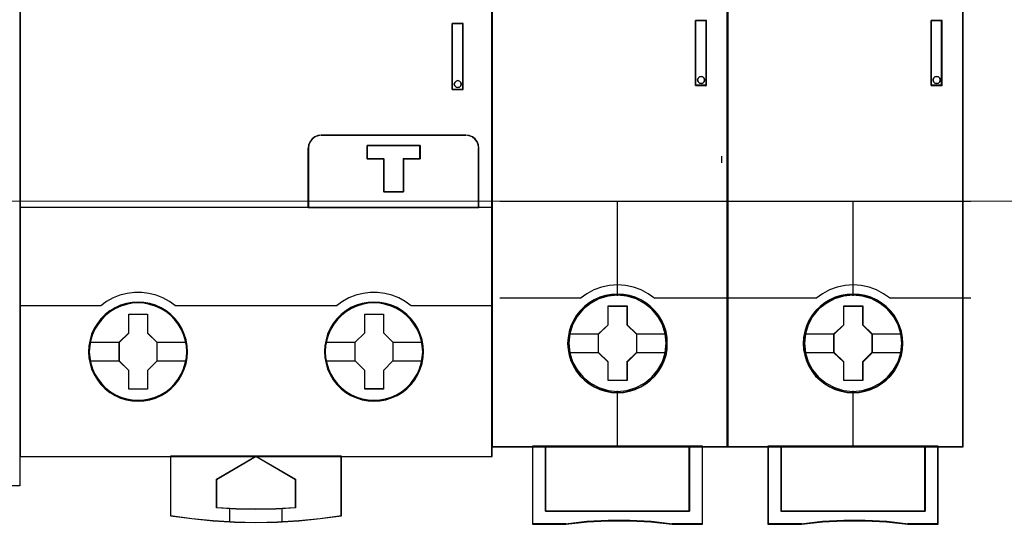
# Model space of a CAD drawing. Header units: millimetres. Extents: x 0 to 1096681, y -272449 to 90187.
# Tile 30 of 35: x 1077558 to 1085070, y -131188 to -127341. Entities that reach past the tile are written whole.
import ezdxf

# ---------------------------------------------------------------- set-up
doc = ezdxf.new("R2010")
doc.units = ezdxf.units.MM
doc.layers.add('45', color=7, linetype='Continuous')

msp = doc.modelspace()

# ---------------------------------------------------------------- linework, layer by layer
at = {"lineweight": 0}
for q in [(1080711.048, -128724.752), (1092363.081, -128724.752)]:
    msp.add_line((1071523.404, -128724.752), q, dxfattribs=at)
at = {"layer": '45', "color": 159}
msp.add_lwpolyline([(1074848.366, -122394.917), (1077559.129, -122394.917), (1077559.129, -130894.803), (1074848.366, -130894.803), (1074848.366, -122394.917)], dxfattribs=at)
at = {"layer": '45', "color": 7}
for points in [[(1081162.577, -122372.02), (1077559.129, -122372.02), (1077559.129, -130672.196), (1081162.577, -130672.196), (1081162.577, -122372.02)], [(1082958.212, -122426.391), (1081160.905, -122426.391), (1081160.905, -130597.089), (1082958.212, -130597.089), (1082958.212, -122426.391)], [(1084755.519, -122426.391), (1082958.212, -122426.391), (1082958.212, -130597.089), (1084755.519, -130597.089), (1084755.519, -122426.391)], [(1080857.932, -127369.803), (1080857.932, -127873.141), (1080941.733, -127873.141), (1080941.733, -127369.803), (1080857.932, -127369.803)], [(1082714.268, -127346.058), (1082714.268, -127842.468), (1082798.308, -127842.468), (1082798.308, -127346.058), (1082714.268, -127346.058)], [(1084511.575, -127346.058), (1084511.575, -127842.468), (1084595.615, -127842.468), (1084595.615, -127346.058), (1084511.575, -127346.058)], [(1082779.661, -127787.407), (1082783.267, -127800.429), (1082779.661, -127814.635), (1082770.047, -127823.513), (1082756.226, -127827.657), (1082743.006, -127823.513), (1082733.392, -127814.635), (1082729.787, -127800.429), (1082733.392, -127787.407), (1082743.006, -127777.344), (1082756.226, -127774.385), (1082770.047, -127777.344), (1082779.661, -127787.407)], [(1084576.968, -127787.407), (1084580.574, -127800.429), (1084576.968, -127814.635), (1084567.354, -127823.513), (1084553.533, -127827.657), (1084540.313, -127823.513), (1084530.699, -127814.635), (1084527.094, -127800.429), (1084530.699, -127787.407), (1084540.313, -127777.344), (1084553.533, -127774.385), (1084567.354, -127777.344), (1084576.968, -127787.407)], [(1080924.098, -127818.344), (1080926.453, -127831.868), (1080924.098, -127844.805), (1080913.497, -127854.802), (1080900.541, -127858.33), (1080887.585, -127854.802), (1080876.984, -127844.805), (1080873.451, -127831.868), (1080876.984, -127818.344), (1080887.585, -127808.347), (1080900.541, -127804.819), (1080913.497, -127808.347), (1080924.098, -127818.344)], [(1080961.92, -128220.246), (1079859.111, -128220.246), (1079833.169, -128223.565), (1079809.434, -128233.524), (1079788.46, -128249.569), (1079773.005, -128270.593), (1079761.414, -128294.383), (1079759.206, -128320.387), (1079759.206, -128773.511), (1081061.824, -128773.511), (1081061.824, -128320.387), (1081058.512, -128294.383), (1081049.129, -128270.593), (1081032.571, -128249.569), (1081012.148, -128233.524), (1080987.862, -128223.565), (1080961.92, -128220.246)], [(1080612.497, -128299.796), (1080612.497, -128400.902), (1080485.931, -128400.902), (1080485.931, -128653.111), (1080334.939, -128653.111), (1080334.939, -128400.902), (1080207.817, -128400.902), (1080207.817, -128299.796), (1080612.497, -128299.796)], [(1080485.931, -128653.111), (1080485.931, -128400.902), (1080612.497, -128400.902), (1080612.497, -128299.796), (1080207.817, -128299.796), (1080207.817, -128400.902), (1080334.939, -128400.902), (1080334.939, -128653.111), (1080485.931, -128653.111)], [(1080485.469, -128651.439), (1080485.469, -128401.617), (1080611.065, -128401.617), (1080611.065, -128301.468), (1080209.488, -128301.468), (1080209.488, -128401.617), (1080335.635, -128401.617), (1080335.635, -128651.439), (1080485.469, -128651.439)], [(1078838.11, -129871.882), (1078835.346, -129826.572), (1078828.157, -129781.261), (1078812.675, -129737.608), (1078795.533, -129696.165), (1078771.756, -129656.38), (1078743.556, -129621.568), (1078710.932, -129588.966), (1078674.437, -129561.337), (1078637.39, -129536.472), (1078594.26, -129518.237), (1078551.13, -129504.975), (1078505.788, -129496.686), (1078460.999, -129494.476), (1078415.104, -129496.686), (1078371.421, -129504.975), (1078326.633, -129518.237), (1078285.161, -129536.472), (1078245.902, -129561.337), (1078209.96, -129588.966), (1078176.783, -129621.568), (1078150.795, -129656.38), (1078126.465, -129696.165), (1078106.006, -129737.608), (1078094.394, -129781.261), (1078085.547, -129826.572), (1078082.229, -129871.882), (1078085.547, -129917.746), (1078094.394, -129961.399), (1078106.006, -130005.052), (1078126.465, -130047.047), (1078150.795, -130086.28), (1078176.783, -130122.75), (1078209.96, -130154.799), (1078245.902, -130182.98), (1078285.161, -130206.188), (1078326.633, -130224.975), (1078371.421, -130238.79), (1078415.104, -130247.631), (1078460.999, -130249.841), (1078505.788, -130247.631), (1078551.13, -130238.79), (1078594.26, -130224.975), (1078637.39, -130206.188), (1078674.437, -130182.98), (1078710.932, -130154.799), (1078743.556, -130122.75), (1078771.756, -130086.28), (1078795.533, -130047.047), (1078812.675, -130005.052), (1078828.157, -129961.399), (1078835.346, -129917.746), (1078838.11, -129871.882)], [(1078838.11, -129871.882), (1078835.346, -129826.572), (1078828.157, -129781.261), (1078812.675, -129737.608), (1078795.533, -129696.165), (1078771.756, -129656.38), (1078743.556, -129621.568), (1078710.932, -129588.966), (1078674.437, -129561.337), (1078637.39, -129536.472), (1078594.26, -129518.237), (1078551.13, -129504.975), (1078505.788, -129496.686), (1078460.999, -129494.476), (1078415.104, -129496.686), (1078371.421, -129504.975), (1078326.633, -129518.237), (1078285.161, -129536.472), (1078245.902, -129561.337), (1078209.96, -129588.966), (1078176.783, -129621.568), (1078150.795, -129656.38), (1078126.465, -129696.165), (1078106.006, -129737.608), (1078094.394, -129781.261), (1078085.547, -129826.572), (1078082.229, -129871.882), (1078085.547, -129917.746), (1078094.394, -129961.399), (1078106.006, -130005.052), (1078126.465, -130047.047), (1078150.795, -130086.28), (1078176.783, -130122.75), (1078209.96, -130154.799), (1078245.902, -130182.98), (1078285.161, -130206.188), (1078326.633, -130224.975), (1078371.421, -130238.79), (1078415.104, -130247.631), (1078460.999, -130249.841), (1078505.788, -130247.631), (1078551.13, -130238.79), (1078594.26, -130224.975), (1078637.39, -130206.188), (1078674.437, -130182.98), (1078710.932, -130154.799), (1078743.556, -130122.75), (1078771.756, -130086.28), (1078795.533, -130047.047), (1078812.675, -130005.052), (1078828.157, -129961.399), (1078835.346, -129917.746), (1078838.11, -129871.882)], [(1078836.439, -129871.884), (1078833.686, -129826.773), (1078826.527, -129781.663), (1078811.108, -129738.203), (1078794.037, -129696.944), (1078770.358, -129657.335), (1078742.273, -129622.677), (1078709.783, -129590.22), (1078673.438, -129562.713), (1078636.543, -129537.958), (1078593.59, -129519.804), (1078550.637, -129506.601), (1078505.481, -129498.349), (1078460.876, -129496.148), (1078415.17, -129498.349), (1078371.666, -129506.601), (1078327.062, -129519.804), (1078285.761, -129537.958), (1078246.662, -129562.713), (1078210.868, -129590.22), (1078177.828, -129622.677), (1078151.946, -129657.335), (1078127.716, -129696.944), (1078107.341, -129738.203), (1078095.777, -129781.663), (1078086.966, -129826.773), (1078083.662, -129871.884), (1078086.966, -129917.544), (1078095.777, -129961.004), (1078107.341, -130004.464), (1078127.716, -130046.273), (1078151.946, -130085.332), (1078177.828, -130121.64), (1078210.868, -130153.547), (1078246.662, -130181.604), (1078285.761, -130204.709), (1078327.062, -130223.413), (1078371.666, -130237.166), (1078415.17, -130245.968), (1078460.876, -130248.169), (1078505.481, -130245.968), (1078550.637, -130237.166), (1078593.59, -130223.413), (1078636.543, -130204.709), (1078673.438, -130181.604), (1078709.783, -130153.547), (1078742.273, -130121.64), (1078770.358, -130085.332), (1078794.037, -130046.273), (1078811.108, -130004.464), (1078826.527, -129961.004), (1078833.686, -129917.544), (1078836.439, -129871.884)], [(1080638.521, -129871.285), (1080636.308, -129825.989), (1080629.117, -129780.692), (1080613.628, -129737.053), (1080595.373, -129695.623), (1080572.693, -129655.851), (1080544.481, -129621.05), (1080511.843, -129588.458), (1080474.78, -129560.838), (1080438.27, -129535.981), (1080395.122, -129517.751), (1080351.974, -129504.494), (1080306.614, -129496.208), (1080260.7, -129493.998), (1080215.892, -129496.208), (1080171.085, -129504.494), (1080126.277, -129517.751), (1080084.789, -129535.981), (1080046.62, -129560.838), (1080010.663, -129588.458), (1079977.472, -129621.05), (1079950.366, -129655.851), (1079926.027, -129695.623), (1079906.665, -129737.053), (1079895.049, -129780.692), (1079886.198, -129825.989), (1079882.879, -129871.285), (1079886.198, -129916.582), (1079895.049, -129960.773), (1079906.665, -130004.413), (1079926.027, -130046.395), (1079950.366, -130085.615), (1079977.472, -130122.073), (1080010.663, -130154.112), (1080046.62, -130182.284), (1080084.789, -130205.485), (1080126.277, -130224.267), (1080171.085, -130238.077), (1080215.892, -130246.915), (1080260.7, -130249.124), (1080306.614, -130246.915), (1080351.974, -130238.077), (1080395.122, -130224.267), (1080438.27, -130205.485), (1080474.78, -130182.284), (1080511.843, -130154.112), (1080544.481, -130122.073), (1080572.693, -130085.615), (1080595.373, -130046.395), (1080613.628, -130004.413), (1080629.117, -129960.773), (1080636.308, -129916.582), (1080638.521, -129871.285)], [(1080638.521, -129871.285), (1080636.308, -129825.989), (1080629.117, -129780.692), (1080613.628, -129737.053), (1080595.373, -129695.623), (1080572.693, -129655.851), (1080544.481, -129621.05), (1080511.843, -129588.458), (1080474.78, -129560.838), (1080438.27, -129535.981), (1080395.122, -129517.751), (1080351.974, -129504.494), (1080306.614, -129496.208), (1080260.7, -129493.998), (1080215.892, -129496.208), (1080171.085, -129504.494), (1080126.277, -129517.751), (1080084.789, -129535.981), (1080046.62, -129560.838), (1080010.663, -129588.458), (1079977.472, -129621.05), (1079950.366, -129655.851), (1079926.027, -129695.623), (1079906.665, -129737.053), (1079895.049, -129780.692), (1079886.198, -129825.989), (1079882.879, -129871.285), (1079886.198, -129916.582), (1079895.049, -129960.773), (1079906.665, -130004.413), (1079926.027, -130046.395), (1079950.366, -130085.615), (1079977.472, -130122.073), (1080010.663, -130154.112), (1080046.62, -130182.284), (1080084.789, -130205.485), (1080126.277, -130224.267), (1080171.085, -130238.077), (1080215.892, -130246.915), (1080260.7, -130249.124), (1080306.614, -130246.915), (1080351.974, -130238.077), (1080395.122, -130224.267), (1080438.27, -130205.485), (1080474.78, -130182.284), (1080511.843, -130154.112), (1080544.481, -130122.073), (1080572.693, -130085.615), (1080595.373, -130046.395), (1080613.628, -130004.413), (1080629.117, -129960.773), (1080636.308, -129916.582), (1080638.521, -129871.285)], [(1080636.85, -129871.406), (1080634.647, -129826.296), (1080627.487, -129781.185), (1080612.067, -129737.726), (1080593.893, -129696.466), (1080571.313, -129656.857), (1080543.225, -129622.199), (1080510.732, -129589.742), (1080473.833, -129562.236), (1080437.485, -129537.48), (1080394.528, -129519.326), (1080351.571, -129506.123), (1080306.411, -129497.871), (1080260.7, -129495.671), (1080216.091, -129497.871), (1080171.481, -129506.123), (1080126.872, -129519.326), (1080085.567, -129537.48), (1080047.567, -129562.236), (1080011.769, -129589.742), (1079978.725, -129622.199), (1079951.739, -129656.857), (1079927.507, -129696.466), (1079908.231, -129737.726), (1079896.666, -129781.185), (1079887.854, -129826.296), (1079884.55, -129871.406), (1079887.854, -129916.516), (1079896.666, -129960.526), (1079908.231, -130003.986), (1079927.507, -130045.795), (1079951.739, -130084.854), (1079978.725, -130121.162), (1080011.769, -130153.07), (1080047.567, -130181.126), (1080085.567, -130204.231), (1080126.872, -130222.936), (1080171.481, -130236.689), (1080216.091, -130245.491), (1080260.7, -130247.691), (1080306.411, -130245.491), (1080351.571, -130236.689), (1080394.528, -130222.936), (1080437.485, -130204.231), (1080473.833, -130181.126), (1080510.732, -130153.07), (1080543.225, -130121.162), (1080571.313, -130084.854), (1080593.893, -130045.795), (1080612.067, -130003.986), (1080627.487, -129960.526), (1080634.647, -129916.516), (1080636.85, -129871.406)], [(1082498.677, -129808.914), (1082496.445, -129763.78), (1082489.193, -129718.647), (1082473.572, -129675.165), (1082455.719, -129633.885), (1082432.287, -129594.255), (1082403.834, -129559.58), (1082370.918, -129527.656), (1082334.097, -129499.586), (1082296.717, -129475.368), (1082253.201, -129456.654), (1082210.243, -129443.995), (1082164.495, -129435.739), (1082118.747, -129432.987), (1082072.999, -129435.739), (1082028.367, -129443.995), (1081983.178, -129456.654), (1081941.893, -129475.368), (1081902.84, -129499.586), (1081866.577, -129527.656), (1081833.103, -129559.58), (1081806.323, -129594.255), (1081781.776, -129633.885), (1081762.249, -129675.165), (1081749.975, -129718.647), (1081741.049, -129763.78), (1081738.26, -129808.914), (1081741.049, -129854.047), (1081749.975, -129897.529), (1081762.249, -129941.011), (1081781.776, -129982.292), (1081806.323, -130021.921), (1081833.103, -130057.697), (1081866.577, -130090.171), (1081902.84, -130117.691), (1081941.893, -130140.808), (1081983.178, -130159.522), (1082028.367, -130172.732), (1082072.999, -130182.089), (1082118.747, -130184.29), (1082164.495, -130182.089), (1082210.243, -130172.732), (1082253.201, -130159.522), (1082296.717, -130140.808), (1082334.097, -130117.691), (1082370.918, -130090.171), (1082403.834, -130057.697), (1082432.287, -130021.921), (1082455.719, -129982.292), (1082473.572, -129941.011), (1082489.193, -129897.529), (1082496.445, -129854.047), (1082498.677, -129808.914)], [(1082498.677, -129808.914), (1082496.445, -129763.78), (1082489.193, -129718.647), (1082473.572, -129675.165), (1082455.719, -129633.885), (1082432.287, -129594.255), (1082403.834, -129559.58), (1082370.918, -129527.656), (1082334.097, -129499.586), (1082296.717, -129475.368), (1082253.201, -129456.654), (1082210.243, -129443.995), (1082164.495, -129435.739), (1082118.747, -129432.987), (1082072.999, -129435.739), (1082028.367, -129443.995), (1081983.178, -129456.654), (1081941.893, -129475.368), (1081902.84, -129499.586), (1081866.577, -129527.656), (1081833.103, -129559.58), (1081806.323, -129594.255), (1081781.776, -129633.885), (1081762.249, -129675.165), (1081749.975, -129718.647), (1081741.049, -129763.78), (1081738.26, -129808.914), (1081741.049, -129854.047), (1081749.975, -129897.529), (1081762.249, -129941.011), (1081781.776, -129982.292), (1081806.323, -130021.921), (1081833.103, -130057.697), (1081866.577, -130090.171), (1081902.84, -130117.691), (1081941.893, -130140.808), (1081983.178, -130159.522), (1082028.367, -130172.732), (1082072.999, -130182.089), (1082118.747, -130184.29), (1082164.495, -130182.089), (1082210.243, -130172.732), (1082253.201, -130159.522), (1082296.717, -130140.808), (1082334.097, -130117.691), (1082370.918, -130090.171), (1082403.834, -130057.697), (1082432.287, -130021.921), (1082455.719, -129982.292), (1082473.572, -129941.011), (1082489.193, -129897.529), (1082496.445, -129854.047), (1082498.677, -129808.914)], [(1082496.767, -129808.793), (1082494.547, -129763.875), (1082487.33, -129718.957), (1082471.788, -129675.682), (1082454.025, -129634.599), (1082430.71, -129595.158), (1082402.401, -129560.648), (1082369.65, -129528.877), (1082333.013, -129500.94), (1082295.822, -129476.838), (1082252.524, -129458.213), (1082209.782, -129445.614), (1082164.264, -129437.398), (1082118.746, -129434.659), (1082073.228, -129437.398), (1082028.82, -129445.614), (1081983.857, -129458.213), (1081942.78, -129476.838), (1081903.923, -129500.94), (1081867.842, -129528.877), (1081834.536, -129560.648), (1081807.891, -129595.158), (1081783.467, -129634.599), (1081764.039, -129675.682), (1081751.827, -129718.957), (1081742.945, -129763.875), (1081740.17, -129808.793), (1081742.945, -129853.711), (1081751.827, -129896.986), (1081764.039, -129940.26), (1081783.467, -129981.344), (1081807.891, -130020.784), (1081834.536, -130056.39), (1081867.842, -130088.709), (1081903.923, -130116.098), (1081942.78, -130139.105), (1081983.857, -130157.729), (1082028.82, -130170.876), (1082073.228, -130180.188), (1082118.746, -130182.379), (1082164.264, -130180.188), (1082209.782, -130170.876), (1082252.524, -130157.729), (1082295.822, -130139.105), (1082333.013, -130116.098), (1082369.65, -130088.709), (1082402.401, -130056.39), (1082430.71, -130020.784), (1082454.025, -129981.344), (1082471.788, -129940.26), (1082487.33, -129896.986), (1082494.547, -129853.711), (1082496.767, -129808.793)], [(1084295.984, -129808.914), (1084293.752, -129763.78), (1084286.5, -129718.647), (1084270.879, -129675.165), (1084253.026, -129633.885), (1084229.594, -129594.255), (1084201.141, -129559.58), (1084168.225, -129527.656), (1084131.404, -129499.586), (1084094.024, -129475.368), (1084050.508, -129456.654), (1084007.55, -129443.995), (1083961.802, -129435.739), (1083916.054, -129432.987), (1083870.306, -129435.739), (1083825.674, -129443.995), (1083780.485, -129456.654), (1083739.2, -129475.368), (1083700.147, -129499.586), (1083663.884, -129527.656), (1083630.41, -129559.58), (1083603.63, -129594.255), (1083579.083, -129633.885), (1083559.556, -129675.165), (1083547.282, -129718.647), (1083538.356, -129763.78), (1083535.567, -129808.914), (1083538.356, -129854.047), (1083547.282, -129897.529), (1083559.556, -129941.011), (1083579.083, -129982.292), (1083603.63, -130021.921), (1083630.41, -130057.697), (1083663.884, -130090.171), (1083700.147, -130117.691), (1083739.2, -130140.808), (1083780.485, -130159.522), (1083825.674, -130172.732), (1083870.306, -130182.089), (1083916.054, -130184.29), (1083961.802, -130182.089), (1084007.55, -130172.732), (1084050.508, -130159.522), (1084094.024, -130140.808), (1084131.404, -130117.691), (1084168.225, -130090.171), (1084201.141, -130057.697), (1084229.594, -130021.921), (1084253.026, -129982.292), (1084270.879, -129941.011), (1084286.5, -129897.529), (1084293.752, -129854.047), (1084295.984, -129808.914)], [(1084295.984, -129808.914), (1084293.752, -129763.78), (1084286.5, -129718.647), (1084270.879, -129675.165), (1084253.026, -129633.885), (1084229.594, -129594.255), (1084201.141, -129559.58), (1084168.225, -129527.656), (1084131.404, -129499.586), (1084094.024, -129475.368), (1084050.508, -129456.654), (1084007.55, -129443.995), (1083961.802, -129435.739), (1083916.054, -129432.987), (1083870.306, -129435.739), (1083825.674, -129443.995), (1083780.485, -129456.654), (1083739.2, -129475.368), (1083700.147, -129499.586), (1083663.884, -129527.656), (1083630.41, -129559.58), (1083603.63, -129594.255), (1083579.083, -129633.885), (1083559.556, -129675.165), (1083547.282, -129718.647), (1083538.356, -129763.78), (1083535.567, -129808.914), (1083538.356, -129854.047), (1083547.282, -129897.529), (1083559.556, -129941.011), (1083579.083, -129982.292), (1083603.63, -130021.921), (1083630.41, -130057.697), (1083663.884, -130090.171), (1083700.147, -130117.691), (1083739.2, -130140.808), (1083780.485, -130159.522), (1083825.674, -130172.732), (1083870.306, -130182.089), (1083916.054, -130184.29), (1083961.802, -130182.089), (1084007.55, -130172.732), (1084050.508, -130159.522), (1084094.024, -130140.808), (1084131.404, -130117.691), (1084168.225, -130090.171), (1084201.141, -130057.697), (1084229.594, -130021.921), (1084253.026, -129982.292), (1084270.879, -129941.011), (1084286.5, -129897.529), (1084293.752, -129854.047), (1084295.984, -129808.914)], [(1084294.074, -129808.793), (1084291.854, -129763.875), (1084284.637, -129718.957), (1084269.095, -129675.682), (1084251.332, -129634.599), (1084228.017, -129595.158), (1084199.708, -129560.648), (1084166.957, -129528.877), (1084130.32, -129500.94), (1084093.129, -129476.838), (1084049.831, -129458.213), (1084007.089, -129445.614), (1083961.571, -129437.398), (1083916.053, -129434.659), (1083870.535, -129437.398), (1083826.127, -129445.614), (1083781.164, -129458.213), (1083740.087, -129476.838), (1083701.23, -129500.94), (1083665.149, -129528.877), (1083631.843, -129560.648), (1083605.198, -129595.158), (1083580.774, -129634.599), (1083561.346, -129675.682), (1083549.134, -129718.957), (1083540.252, -129763.875), (1083537.477, -129808.793), (1083540.252, -129853.711), (1083549.134, -129896.986), (1083561.346, -129940.26), (1083580.774, -129981.344), (1083605.198, -130020.784), (1083631.843, -130056.39), (1083665.149, -130088.709), (1083701.23, -130116.098), (1083740.087, -130139.105), (1083781.164, -130157.729), (1083826.127, -130170.876), (1083870.535, -130180.188), (1083916.053, -130182.379), (1083961.571, -130180.188), (1084007.089, -130170.876), (1084049.831, -130157.729), (1084093.129, -130139.105), (1084130.32, -130116.098), (1084166.957, -130088.709), (1084199.708, -130056.39), (1084228.017, -130020.784), (1084251.332, -129981.344), (1084269.095, -129940.26), (1084284.637, -129896.986), (1084291.854, -129853.711), (1084294.074, -129808.793)], [(1082047.236, -129523.286), (1082191.867, -129523.286), (1082191.867, -129666.077), (1082264.464, -129736.646), (1082264.464, -129879.437), (1082191.867, -129951.108), (1082191.867, -130092.796), (1082047.236, -130092.796), (1082047.236, -129951.108), (1081972.95, -129879.437), (1081972.95, -129736.646), (1082047.236, -129666.077), (1082047.236, -129523.286)], [(1082047.236, -129523.286), (1082191.867, -129523.286), (1082191.867, -129523.286), (1082191.867, -129666.077), (1082191.867, -129666.077), (1082264.464, -129736.646), (1082264.464, -129736.646), (1082264.464, -129879.437), (1082264.464, -129879.437), (1082191.867, -129951.108), (1082191.867, -129951.108), (1082191.867, -130092.796), (1082191.867, -130092.796), (1082047.236, -130092.796), (1082047.236, -130092.796), (1082047.236, -129951.108), (1082047.236, -129951.108), (1081972.95, -129879.437), (1081972.95, -129879.437), (1081972.95, -129736.646), (1081972.95, -129736.646), (1082047.236, -129666.077), (1082047.236, -129666.077), (1082047.236, -129523.286), (1082047.236, -129523.286)], [(1082048.172, -129525.197), (1082190.908, -129525.197), (1082190.908, -129667.03), (1082262.554, -129737.125), (1082262.554, -129878.958), (1082190.908, -129950.148), (1082190.908, -130090.885), (1082048.172, -130090.885), (1082048.172, -129950.148), (1081974.86, -129878.958), (1081974.86, -129737.125), (1082048.172, -129667.03), (1082048.172, -129525.197)], [(1083844.543, -129523.286), (1083989.174, -129523.286), (1083989.174, -129666.077), (1084061.771, -129736.646), (1084061.771, -129879.437), (1083989.174, -129951.108), (1083989.174, -130092.796), (1083844.543, -130092.796), (1083844.543, -129951.108), (1083770.257, -129879.437), (1083770.257, -129736.646), (1083844.543, -129666.077), (1083844.543, -129523.286)], [(1083844.543, -129523.286), (1083989.174, -129523.286), (1083989.174, -129523.286), (1083989.174, -129666.077), (1083989.174, -129666.077), (1084061.771, -129736.646), (1084061.771, -129736.646), (1084061.771, -129879.437), (1084061.771, -129879.437), (1083989.174, -129951.108), (1083989.174, -129951.108), (1083989.174, -130092.796), (1083989.174, -130092.796), (1083844.543, -130092.796), (1083844.543, -130092.796), (1083844.543, -129951.108), (1083844.543, -129951.108), (1083770.257, -129879.437), (1083770.257, -129879.437), (1083770.257, -129736.646), (1083770.257, -129736.646), (1083844.543, -129666.077), (1083844.543, -129666.077), (1083844.543, -129523.286), (1083844.543, -129523.286)], [(1083845.479, -129525.197), (1083988.215, -129525.197), (1083988.215, -129667.03), (1084059.861, -129737.125), (1084059.861, -129878.958), (1083988.215, -129950.148), (1083988.215, -130090.885), (1083845.479, -130090.885), (1083845.479, -129950.148), (1083772.167, -129878.958), (1083772.167, -129737.125), (1083845.479, -129667.03), (1083845.479, -129525.197)], [(1078389.679, -129585.254), (1078534.003, -129585.254), (1078534.003, -129728.546), (1078605.33, -129799.915), (1078605.33, -129943.208), (1078534.003, -130015.683), (1078534.003, -130157.869), (1078389.679, -130157.869), (1078389.679, -130015.683), (1078316.681, -129943.208), (1078316.681, -129799.915), (1078389.679, -129728.546), (1078389.679, -129585.254)], [(1078389.679, -129585.254), (1078534.003, -129585.254), (1078534.003, -129585.254), (1078534.003, -129728.546), (1078534.003, -129728.546), (1078605.33, -129799.915), (1078605.33, -129799.915), (1078605.33, -129943.208), (1078605.33, -129943.208), (1078534.003, -130015.683), (1078534.003, -130015.683), (1078534.003, -130157.869), (1078534.003, -130157.869), (1078389.679, -130157.869), (1078389.679, -130157.869), (1078389.679, -130015.683), (1078389.679, -130015.683), (1078316.681, -129943.208), (1078316.681, -129943.208), (1078316.681, -129799.915), (1078316.681, -129799.915), (1078389.679, -129728.546), (1078389.679, -129728.546), (1078389.679, -129585.254), (1078389.679, -129585.254)], [(1078390.505, -129586.926), (1078533.158, -129586.926), (1078533.158, -129729.441), (1078603.658, -129800.423), (1078603.658, -129942.938), (1078533.158, -130015.021), (1078533.158, -130156.436), (1078390.505, -130156.436), (1078390.505, -130015.021), (1078318.352, -129942.938), (1078318.352, -129800.423), (1078390.505, -129729.441), (1078390.505, -129586.926)], [(1080189.931, -129584.776), (1080333.698, -129584.776), (1080333.698, -129728.068), (1080405.024, -129799.438), (1080405.024, -129942.73), (1080333.698, -130015.206), (1080333.698, -130157.391), (1080189.931, -130157.391), (1080189.931, -130015.206), (1080116.376, -129942.73), (1080116.376, -129799.438), (1080189.931, -129728.068), (1080189.931, -129584.776)], [(1080189.931, -129584.776), (1080333.698, -129584.776), (1080333.698, -129584.776), (1080333.698, -129728.068), (1080333.698, -129728.068), (1080405.024, -129799.438), (1080405.024, -129799.438), (1080405.024, -129942.73), (1080405.024, -129942.73), (1080333.698, -130015.206), (1080333.698, -130015.206), (1080333.698, -130157.391), (1080333.698, -130157.391), (1080189.931, -130157.391), (1080189.931, -130157.391), (1080189.931, -130015.206), (1080189.931, -130015.206), (1080116.376, -129942.73), (1080116.376, -129942.73), (1080116.376, -129799.438), (1080116.376, -129799.438), (1080189.931, -129728.068), (1080189.931, -129728.068), (1080189.931, -129584.776), (1080189.931, -129584.776)], [(1080190.75, -129586.209), (1080332.853, -129586.209), (1080332.853, -129728.724), (1080403.353, -129799.707), (1080403.353, -129942.222), (1080332.853, -130014.305), (1080332.853, -130155.719), (1080190.75, -130155.719), (1080190.75, -130014.305), (1080118.047, -129942.222), (1080118.047, -129799.707), (1080190.75, -129728.724), (1080190.75, -129586.209)], [(1082668.599, -130593.267), (1082668.599, -131088.119), (1081568.815, -131088.119), (1081568.815, -130593.267), (1081469.189, -130593.267), (1081469.189, -131187.86), (1081723.542, -131187.86), (1081885.504, -131170.226), (1082048.579, -131161.41), (1082211.654, -131161.41), (1082374.73, -131170.226), (1082537.248, -131187.86), (1082768.225, -131187.86), (1082768.225, -130593.267), (1082668.599, -130593.267)], [(1082118.15, -130593.267), (1081568.509, -130593.267), (1081568.509, -131088.722), (1082668.906, -131088.722), (1082668.906, -130593.267), (1082118.15, -130593.267)], [(1082668.906, -131088.722), (1082668.906, -130593.267), (1082118.15, -130593.267), (1081568.509, -130593.267), (1081568.509, -131088.722), (1082668.906, -131088.722)], [(1084465.906, -130593.267), (1084465.906, -131088.119), (1083366.122, -131088.119), (1083366.122, -130593.267), (1083266.496, -130593.267), (1083266.496, -131187.86), (1083520.849, -131187.86), (1083682.811, -131170.226), (1083845.886, -131161.41), (1084008.961, -131161.41), (1084172.037, -131170.226), (1084334.555, -131187.86), (1084565.532, -131187.86), (1084565.532, -130593.267), (1084465.906, -130593.267)], [(1083915.457, -130593.267), (1083365.816, -130593.267), (1083365.816, -131088.722), (1084466.213, -131088.722), (1084466.213, -130593.267), (1083915.457, -130593.267)], [(1084466.213, -131088.722), (1084466.213, -130593.267), (1083915.457, -130593.267), (1083365.816, -130593.267), (1083365.816, -131088.722), (1084466.213, -131088.722)], [(1080012.042, -130668.851), (1079360.099, -130668.851), (1078708.708, -130668.851), (1078708.708, -131122.771), (1078871.556, -131144.913), (1079033.852, -131160.413), (1079160.266, -131168.163), (1079197.251, -131170.377), (1079360.099, -131173.145), (1079524.603, -131170.377), (1079561.037, -131168.163), (1079686.899, -131160.413), (1079850.298, -131144.913), (1080012.042, -131122.771), (1080012.042, -130668.851)], [(1079360.022, -130668.851), (1079661.797, -130844.093), (1079661.797, -131062.036), (1079511.74, -131069.8), (1079360.022, -131072.573), (1079209.965, -131069.8), (1079059.909, -131062.036), (1079059.909, -130844.093), (1079360.022, -130668.851)]]:
    msp.add_lwpolyline(points, close=True, dxfattribs=at)
at = {"layer": '45', "color": 139}
for points in [[(1081162.577, -122372.02), (1077559.129, -122372.02), (1077559.129, -130672.196), (1081162.577, -130672.196), (1081162.577, -122372.02)], [(1082958.212, -122426.391), (1081160.905, -122426.391), (1081160.905, -130597.089), (1082958.212, -130597.089), (1082958.212, -122426.391)], [(1084755.519, -122426.391), (1082958.212, -122426.391), (1082958.212, -130597.089), (1084755.519, -130597.089), (1084755.519, -122426.391)], [(1082783.267, -127800.429), (1082779.661, -127787.407), (1082770.047, -127777.344), (1082756.226, -127774.385), (1082743.006, -127777.344), (1082733.392, -127787.407), (1082729.787, -127800.429), (1082733.392, -127814.635), (1082743.006, -127823.513), (1082756.226, -127827.657), (1082770.047, -127823.513), (1082779.661, -127814.635), (1082783.267, -127800.429)], [(1084580.574, -127800.429), (1084576.968, -127787.407), (1084567.354, -127777.344), (1084553.533, -127774.385), (1084540.313, -127777.344), (1084530.699, -127787.407), (1084527.094, -127800.429), (1084530.699, -127814.635), (1084540.313, -127823.513), (1084553.533, -127827.657), (1084567.354, -127823.513), (1084576.968, -127814.635), (1084580.574, -127800.429)], [(1080926.453, -127831.868), (1080924.098, -127818.344), (1080913.497, -127808.347), (1080900.541, -127804.819), (1080887.585, -127808.347), (1080876.984, -127818.344), (1080873.451, -127831.868), (1080876.984, -127844.805), (1080887.585, -127854.802), (1080900.541, -127858.33), (1080913.497, -127854.802), (1080924.098, -127844.805), (1080926.453, -127831.868)], [(1078833.097, -129871.875), (1078829.778, -129826.561), (1078820.929, -129782.353), (1078808.762, -129739.802), (1078789.958, -129698.909), (1078767.282, -129660.779), (1078738.523, -129625.412), (1078707.552, -129593.361), (1078671.603, -129565.731), (1078632.888, -129542.521), (1078592.515, -129524.285), (1078549.376, -129511.023), (1078505.684, -129502.734), (1078460.886, -129499.971), (1078416.088, -129502.734), (1078371.843, -129511.023), (1078328.704, -129524.285), (1078288.331, -129542.521), (1078249.616, -129565.731), (1078214.22, -129593.361), (1078183.249, -129625.412), (1078155.596, -129660.779), (1078131.814, -129698.909), (1078113.01, -129739.802), (1078099.737, -129782.353), (1078091.994, -129826.561), (1078088.675, -129871.875), (1078091.994, -129916.084), (1078099.737, -129960.292), (1078113.01, -130002.843), (1078131.814, -130044.289), (1078155.596, -130082.418), (1078183.249, -130117.233), (1078214.22, -130149.284), (1078249.616, -130176.914), (1078288.331, -130200.124), (1078328.704, -130218.36), (1078371.843, -130231.622), (1078416.088, -130239.911), (1078460.886, -130242.674), (1078505.684, -130239.911), (1078549.376, -130231.622), (1078592.515, -130218.36), (1078632.888, -130200.124), (1078671.603, -130176.914), (1078707.552, -130149.284), (1078738.523, -130117.233), (1078767.282, -130082.418), (1078789.958, -130044.289), (1078808.762, -130002.843), (1078820.929, -129960.292), (1078829.778, -129916.084), (1078833.097, -129871.875)], [(1080632.314, -129871.875), (1080629.548, -129826.561), (1080620.698, -129782.353), (1080607.423, -129739.802), (1080589.17, -129698.909), (1080565.94, -129660.779), (1080538.284, -129625.412), (1080506.756, -129593.361), (1080470.803, -129565.731), (1080432.638, -129542.521), (1080391.707, -129524.285), (1080349.67, -129511.023), (1080305.421, -129502.734), (1080260.618, -129499.971), (1080215.816, -129502.734), (1080171.013, -129511.023), (1080128.976, -129524.285), (1080088.046, -129542.521), (1080049.88, -129565.731), (1080014.481, -129593.361), (1079981.847, -129625.412), (1079955.297, -129660.779), (1079931.513, -129698.909), (1079912.707, -129739.802), (1079900.538, -129782.353), (1079891.689, -129826.561), (1079888.37, -129871.875), (1079891.689, -129916.084), (1079900.538, -129960.292), (1079912.707, -130002.843), (1079931.513, -130044.289), (1079955.297, -130082.418), (1079981.847, -130117.233), (1080014.481, -130149.284), (1080049.88, -130176.914), (1080088.046, -130200.124), (1080128.976, -130218.36), (1080171.013, -130231.622), (1080215.816, -130239.911), (1080260.618, -130242.674), (1080305.421, -130239.911), (1080349.67, -130231.622), (1080391.707, -130218.36), (1080432.638, -130200.124), (1080470.803, -130176.914), (1080506.756, -130149.284), (1080538.284, -130117.233), (1080565.94, -130082.418), (1080589.17, -130044.289), (1080607.423, -130002.843), (1080620.698, -129960.292), (1080629.548, -129916.084), (1080632.314, -129871.875)], [(1082489.843, -129807.766), (1082482.59, -129735.631), (1082461.947, -129667.351), (1082427.356, -129604.027), (1082381.607, -129548.412), (1082325.257, -129503.259), (1082260.538, -129469.119), (1082190.798, -129448.194), (1082118.269, -129441.587), (1082046.297, -129448.194), (1081977.115, -129469.119), (1081912.396, -129503.259), (1081856.046, -129548.412), (1081810.297, -129604.027), (1081775.706, -129667.351), (1081754.505, -129735.631), (1081747.81, -129807.766), (1081754.505, -129879.35), (1081775.706, -129948.181), (1081810.297, -130010.954), (1081856.046, -130066.569), (1081912.396, -130112.273), (1081977.115, -130145.862), (1082046.297, -130167.338), (1082118.269, -130174.496), (1082190.798, -130167.338), (1082260.538, -130145.862), (1082325.257, -130112.273), (1082381.607, -130066.569), (1082427.356, -130010.954), (1082461.947, -129948.181), (1082482.59, -129879.35), (1082489.843, -129807.766)], [(1084287.15, -129807.766), (1084279.897, -129735.631), (1084259.254, -129667.351), (1084224.663, -129604.027), (1084178.914, -129548.412), (1084122.564, -129503.259), (1084057.845, -129469.119), (1083988.105, -129448.194), (1083915.576, -129441.587), (1083843.604, -129448.194), (1083774.422, -129469.119), (1083709.703, -129503.259), (1083653.353, -129548.412), (1083607.604, -129604.027), (1083573.013, -129667.351), (1083551.812, -129735.631), (1083545.117, -129807.766), (1083551.812, -129879.35), (1083573.013, -129948.181), (1083607.604, -130010.954), (1083653.353, -130066.569), (1083709.703, -130112.273), (1083774.422, -130145.862), (1083843.604, -130167.338), (1083915.576, -130174.496), (1083988.105, -130167.338), (1084057.845, -130145.862), (1084122.564, -130112.273), (1084178.914, -130066.569), (1084224.663, -130010.954), (1084259.254, -129948.181), (1084279.897, -129879.35), (1084287.15, -129807.766)]]:
    msp.add_lwpolyline(points, close=True, dxfattribs=at)
at = {"layer": '45', "color": 59}
for points in [[(1081160.905, -122373.692), (1077560.8, -122373.692), (1077560.8, -130670.524), (1081160.905, -130670.524), (1081160.905, -122373.692)], [(1082956.302, -122428.302), (1081162.815, -122428.302), (1081162.815, -130595.178), (1082956.302, -130595.178), (1082956.302, -122428.302)], [(1084753.609, -122428.302), (1082960.122, -122428.302), (1082960.122, -130595.178), (1084753.609, -130595.178), (1084753.609, -122428.302)], [(1080857.932, -127369.803), (1080857.932, -127873.141), (1080941.733, -127873.141), (1080941.733, -127369.803), (1080857.932, -127369.803)], [(1082714.268, -127346.058), (1082714.268, -127842.468), (1082798.308, -127842.468), (1082798.308, -127346.058), (1082714.268, -127346.058)], [(1084511.575, -127346.058), (1084511.575, -127842.468), (1084595.615, -127842.468), (1084595.615, -127346.058), (1084511.575, -127346.058)], [(1082779.661, -127787.407), (1082783.267, -127800.429), (1082779.661, -127814.635), (1082770.047, -127823.513), (1082756.226, -127827.657), (1082743.006, -127823.513), (1082733.392, -127814.635), (1082729.787, -127800.429), (1082733.392, -127787.407), (1082743.006, -127777.344), (1082756.226, -127774.385), (1082770.047, -127777.344), (1082779.661, -127787.407)], [(1084576.968, -127787.407), (1084580.574, -127800.429), (1084576.968, -127814.635), (1084567.354, -127823.513), (1084553.533, -127827.657), (1084540.313, -127823.513), (1084530.699, -127814.635), (1084527.094, -127800.429), (1084530.699, -127787.407), (1084540.313, -127777.344), (1084553.533, -127774.385), (1084567.354, -127777.344), (1084576.968, -127787.407)], [(1080924.098, -127818.344), (1080926.453, -127831.868), (1080924.098, -127844.805), (1080913.497, -127854.802), (1080900.541, -127858.33), (1080887.585, -127854.802), (1080876.984, -127844.805), (1080873.451, -127831.868), (1080876.984, -127818.344), (1080887.585, -127808.347), (1080900.541, -127804.819), (1080913.497, -127808.347), (1080924.098, -127818.344)], [(1080961.92, -128220.246), (1079859.111, -128220.246), (1079833.169, -128223.565), (1079809.434, -128233.524), (1079788.46, -128249.569), (1079773.005, -128270.593), (1079761.414, -128294.383), (1079759.206, -128320.387), (1079759.206, -128773.511), (1081061.824, -128773.511), (1081061.824, -128320.387), (1081058.512, -128294.383), (1081049.129, -128270.593), (1081032.571, -128249.569), (1081012.148, -128233.524), (1080987.862, -128223.565), (1080961.92, -128220.246)], [(1080960.487, -128221.679), (1079860.305, -128221.679), (1079834.425, -128224.981), (1079810.747, -128234.889), (1079789.823, -128250.85), (1079774.405, -128271.765), (1079762.841, -128295.432), (1079760.639, -128321.301), (1079760.639, -128772.078), (1081060.153, -128772.078), (1081060.153, -128321.301), (1081056.849, -128295.432), (1081047.488, -128271.765), (1081030.969, -128250.85), (1081010.595, -128234.889), (1080986.367, -128224.981), (1080960.487, -128221.679)], [(1080612.497, -128299.796), (1080612.497, -128400.902), (1080485.931, -128400.902), (1080485.931, -128653.111), (1080334.939, -128653.111), (1080334.939, -128400.902), (1080207.817, -128400.902), (1080207.817, -128299.796), (1080612.497, -128299.796)], [(1080485.931, -128653.111), (1080485.931, -128400.902), (1080612.497, -128400.902), (1080612.497, -128299.796), (1080207.817, -128299.796), (1080207.817, -128400.902), (1080334.939, -128400.902), (1080334.939, -128653.111), (1080485.931, -128653.111)], [(1080485.469, -128651.439), (1080485.469, -128401.617), (1080611.065, -128401.617), (1080611.065, -128301.468), (1080209.488, -128301.468), (1080209.488, -128401.617), (1080335.635, -128401.617), (1080335.635, -128651.439), (1080485.469, -128651.439)], [(1082668.599, -130593.267), (1082668.599, -131088.119), (1081568.815, -131088.119), (1081568.815, -130593.267), (1081469.189, -130593.267), (1081469.189, -131187.86), (1081723.542, -131187.86), (1081885.504, -131170.226), (1082048.579, -131161.41), (1082211.654, -131161.41), (1082374.73, -131170.226), (1082537.248, -131187.86), (1082768.225, -131187.86), (1082768.225, -130593.267), (1082668.599, -130593.267)], [(1082666.982, -130594.939), (1082666.982, -131086.809), (1081570.432, -131086.809), (1081570.432, -130594.939), (1081471.099, -130594.939), (1081471.099, -131185.949), (1081724.704, -131185.949), (1081886.19, -131168.422), (1082048.785, -131159.658), (1082211.381, -131159.658), (1082373.977, -131168.422), (1082536.018, -131185.949), (1082766.315, -131185.949), (1082766.315, -130594.939), (1082666.982, -130594.939)], [(1082118.15, -130593.267), (1081568.509, -130593.267), (1081568.509, -131088.722), (1082668.906, -131088.722), (1082668.906, -130593.267), (1082118.15, -130593.267)], [(1082668.906, -131088.722), (1082668.906, -130593.267), (1082118.15, -130593.267), (1081568.509, -130593.267), (1081568.509, -131088.722), (1082668.906, -131088.722)], [(1082118.152, -130594.939), (1081570.419, -130594.939), (1081570.419, -131087.049), (1082666.996, -131087.049), (1082666.996, -130594.939), (1082118.152, -130594.939)], [(1084465.906, -130593.267), (1084465.906, -131088.119), (1083366.122, -131088.119), (1083366.122, -130593.267), (1083266.496, -130593.267), (1083266.496, -131187.86), (1083520.849, -131187.86), (1083682.811, -131170.226), (1083845.886, -131161.41), (1084008.961, -131161.41), (1084172.037, -131170.226), (1084334.555, -131187.86), (1084565.532, -131187.86), (1084565.532, -130593.267), (1084465.906, -130593.267)], [(1084464.289, -130594.939), (1084464.289, -131086.809), (1083367.739, -131086.809), (1083367.739, -130594.939), (1083268.406, -130594.939), (1083268.406, -131185.949), (1083522.011, -131185.949), (1083683.497, -131168.422), (1083846.092, -131159.658), (1084008.688, -131159.658), (1084171.284, -131168.422), (1084333.325, -131185.949), (1084563.622, -131185.949), (1084563.622, -130594.939), (1084464.289, -130594.939)], [(1083915.457, -130593.267), (1083365.816, -130593.267), (1083365.816, -131088.722), (1084466.213, -131088.722), (1084466.213, -130593.267), (1083915.457, -130593.267)], [(1084466.213, -131088.722), (1084466.213, -130593.267), (1083915.457, -130593.267), (1083365.816, -130593.267), (1083365.816, -131088.722), (1084466.213, -131088.722)], [(1083915.459, -130594.939), (1083367.726, -130594.939), (1083367.726, -131087.049), (1084464.303, -131087.049), (1084464.303, -130594.939), (1083915.459, -130594.939)], [(1080012.042, -130668.851), (1079360.099, -130668.851), (1078708.708, -130668.851), (1078708.708, -131122.771), (1078871.556, -131144.913), (1079033.852, -131160.413), (1079160.266, -131168.163), (1079197.251, -131170.377), (1079360.099, -131173.145), (1079524.603, -131170.377), (1079561.037, -131168.163), (1079686.899, -131160.413), (1079850.298, -131144.913), (1080012.042, -131122.771), (1080012.042, -130668.851)], [(1079360.022, -130668.851), (1079661.797, -130844.093), (1079661.797, -131062.036), (1079511.74, -131069.8), (1079360.022, -131072.573), (1079209.965, -131069.8), (1079059.909, -131062.036), (1079059.909, -130844.093), (1079360.022, -130668.851)]]:
    msp.add_lwpolyline(points, close=True, dxfattribs=at)
at = {"layer": '45', "color": 139}
for points in [[(1080857.932, -127873.141), (1080857.932, -127369.803)], [(1080857.932, -127369.803), (1080941.733, -127369.803)], [(1080938.391, -127873.141), (1080938.391, -127369.803)], [(1082714.268, -127842.468), (1082714.268, -127346.058)], [(1082714.268, -127346.058), (1082798.308, -127346.058)], [(1082794.249, -127842.468), (1082794.249, -127346.058)], [(1084511.575, -127842.468), (1084511.575, -127346.058)], [(1084511.575, -127346.058), (1084595.615, -127346.058)], [(1084591.556, -127842.468), (1084591.556, -127346.058)], [(1082714.268, -127838.407), (1082798.308, -127838.407)], [(1084511.575, -127838.407), (1084595.615, -127838.407)], [(1080857.932, -127869.797), (1080941.733, -127869.797)], [(1079862.107, -128220.246), (1079835.387, -128223.659), (1079810.941, -128233.898), (1079789.338, -128250.394), (1079773.419, -128272.011), (1079761.48, -128296.471), (1079759.206, -128323.207)], [(1079858.765, -128220.246), (1080962.266, -128220.246)], [(1081061.824, -128323.207), (1081058.405, -128296.471), (1081048.718, -128272.011), (1081031.623, -128250.394), (1081010.539, -128233.898), (1080985.467, -128223.659), (1080958.684, -128220.246)], [(1080207.817, -128299.796), (1080612.497, -128299.796)], [(1080207.817, -128299.796), (1080207.817, -128403.473)], [(1080609.155, -128299.796), (1080609.155, -128403.473)], [(1079759.206, -128773.511), (1079759.206, -128319.623)], [(1081058.482, -128773.511), (1081058.482, -128319.623)], [(1080207.817, -128399.89), (1080337.219, -128399.89)], [(1080333.877, -128399.89), (1080333.877, -128653.111)], [(1080483.573, -128399.89), (1080612.497, -128399.89)], [(1080483.573, -128399.89), (1080483.573, -128653.111)], [(1082913.624, -128432.761), (1082913.624, -128379.967)], [(1080333.877, -128649.767), (1080487.154, -128649.767)], [(1081220.173, -128723.727), (1083017.48, -128723.727)], [(1082116.2, -128723.727), (1082116.2, -129446.125)], [(1083017.48, -128723.727), (1084814.787, -128723.727)], [(1083913.507, -128723.727), (1083913.507, -129446.125)], [(1077559.129, -128770.167), (1081162.577, -128770.167)], [(1078745.714, -129522.665), (1078700.848, -129489.073), (1078650.442, -129462.314), (1078598.929, -129441.817), (1078544.092, -129427.583), (1078488.701, -129420.182), (1078433.31, -129420.182), (1078376.811, -129427.583), (1078323.082, -129441.817), (1078271.015, -129462.314), (1078221.163, -129489.073), (1078176.296, -129522.665)], [(1080544.931, -129522.665), (1080498.951, -129489.073), (1080450.2, -129462.314), (1080398.126, -129441.817), (1080343.282, -129427.583), (1080287.883, -129420.182), (1080232.485, -129420.182), (1080177.641, -129427.583), (1080122.796, -129441.817), (1080070.168, -129462.314), (1080020.864, -129489.073), (1079975.991, -129522.665)], [(1082403.177, -129465.236), (1082351.76, -129429.905), (1082298.108, -129400.842), (1082240.543, -129380.327), (1082179.625, -129367.22), (1082118.148, -129363.231), (1082057.789, -129367.22), (1081996.871, -129380.327), (1081939.306, -129400.842), (1081884.536, -129429.905), (1081834.237, -129465.236)], [(1084200.484, -129465.236), (1084149.067, -129429.905), (1084095.415, -129400.842), (1084037.85, -129380.327), (1083976.932, -129367.22), (1083915.455, -129363.231), (1083855.096, -129367.22), (1083794.178, -129380.327), (1083736.613, -129400.842), (1083681.843, -129429.905), (1083631.544, -129465.236)], [(1081220.173, -129461.414), (1081838.296, -129461.414)], [(1082399.118, -129461.414), (1083017.48, -129461.414)], [(1083017.48, -129461.414), (1083635.603, -129461.414)], [(1084196.425, -129461.414), (1084814.787, -129461.414)], [(1077559.129, -129519.321), (1078179.639, -129519.321)], [(1078742.133, -129519.321), (1079361.688, -129519.321)], [(1079358.346, -129519.321), (1079979.572, -129519.321)], [(1080541.35, -129519.321), (1081162.577, -129519.321)], [(1082116.2, -130169.957), (1082116.2, -130597.089)], [(1083913.507, -130169.957), (1083913.507, -130597.089)], [(1081469.189, -130593.267), (1081469.189, -131187.86)], [(1081568.509, -130593.267), (1081568.509, -131088.722)], [(1082664.847, -131088.722), (1082664.847, -130593.267)], [(1082764.167, -130593.267), (1082764.167, -131187.86)], [(1083266.496, -130593.267), (1083266.496, -131187.86)], [(1083365.816, -130593.267), (1083365.816, -131088.722)], [(1084462.154, -131088.722), (1084462.154, -130593.267)], [(1084561.474, -130593.267), (1084561.474, -131187.86)], [(1078708.708, -130668.851), (1078708.708, -131123.217)], [(1079059.909, -130846.106), (1079361.688, -130668.851)], [(1079358.346, -130668.851), (1079661.797, -130846.106)], [(1080008.461, -130668.851), (1080008.461, -131123.217)], [(1079059.909, -130842.523), (1079059.909, -131062.062)], [(1079658.454, -130842.523), (1079658.454, -131062.062)], [(1079059.909, -131058.717), (1079209.965, -131068.926), (1079360.022, -131072.573), (1079511.74, -131068.926), (1079661.797, -131058.717)], [(1079158.99, -131064.212), (1079158.99, -131168.845)], [(1079558.657, -131064.212), (1079558.657, -131168.845)], [(1078708.708, -131119.634), (1078871.556, -131143.155), (1079033.852, -131159.62), (1079197.251, -131170.204), (1079360.099, -131173.145), (1079524.603, -131170.204), (1079686.899, -131159.62), (1079850.298, -131143.155), (1080012.042, -131119.634)], [(1081568.509, -131084.9), (1082668.906, -131084.9)], [(1082538.071, -131187.86), (1082375.228, -131167.794), (1082211.827, -131157.76), (1082048.427, -131157.76), (1081885.026, -131167.794), (1081722.741, -131187.86)], [(1083365.816, -131084.9), (1084466.213, -131084.9)], [(1084335.378, -131187.86), (1084172.535, -131167.794), (1084009.134, -131157.76), (1083845.734, -131157.76), (1083682.333, -131167.794), (1083520.048, -131187.86)], [(1081726.8, -131184.038), (1081469.189, -131184.038)], [(1082768.225, -131184.038), (1082534.012, -131184.038)], [(1083524.107, -131184.038), (1083266.496, -131184.038)], [(1084565.532, -131184.038), (1084331.319, -131184.038)]]:
    msp.add_lwpolyline(points, dxfattribs=at)
at = {"layer": '45', "color": 7}
for points in [[(1078089.153, -129798.581), (1078320.024, -129798.581)], [(1078601.748, -129798.581), (1078831.664, -129798.581)], [(1079890.041, -129798.103), (1080119.957, -129798.103)], [(1080401.682, -129798.103), (1080631.359, -129798.103)], [(1081745.661, -129735.18), (1081977.009, -129735.18)], [(1082260.405, -129735.18), (1082491.515, -129735.18)], [(1083542.968, -129735.18), (1083774.316, -129735.18)], [(1084057.712, -129735.18), (1084288.822, -129735.18)], [(1081745.661, -129876.841), (1081977.009, -129876.841)], [(1082260.405, -129876.841), (1082491.515, -129876.841)], [(1083542.968, -129876.841), (1083774.316, -129876.841)], [(1084057.712, -129876.841), (1084288.822, -129876.841)], [(1078089.153, -129941.197), (1078320.024, -129941.197)], [(1078601.748, -129941.197), (1078831.664, -129941.197)], [(1079890.041, -129940.481), (1080119.957, -129940.481)], [(1080401.682, -129940.481), (1080631.359, -129940.481)]]:
    msp.add_lwpolyline(points, dxfattribs=at)
at = {"layer": '45', "color": 140}
for points in [[(1082666.996, -131087.049), (1082666.996, -130594.939), (1082118.152, -130594.939), (1081570.419, -130594.939), (1081570.419, -131087.049), (1082666.996, -131087.049)], [(1084464.303, -131087.049), (1084464.303, -130594.939), (1083915.459, -130594.939), (1083367.726, -130594.939), (1083367.726, -131087.049), (1084464.303, -131087.049)]]:
    msp.add_lwpolyline(points, close=True, dxfattribs=at)

doc.saveas('drawing.dxf')
